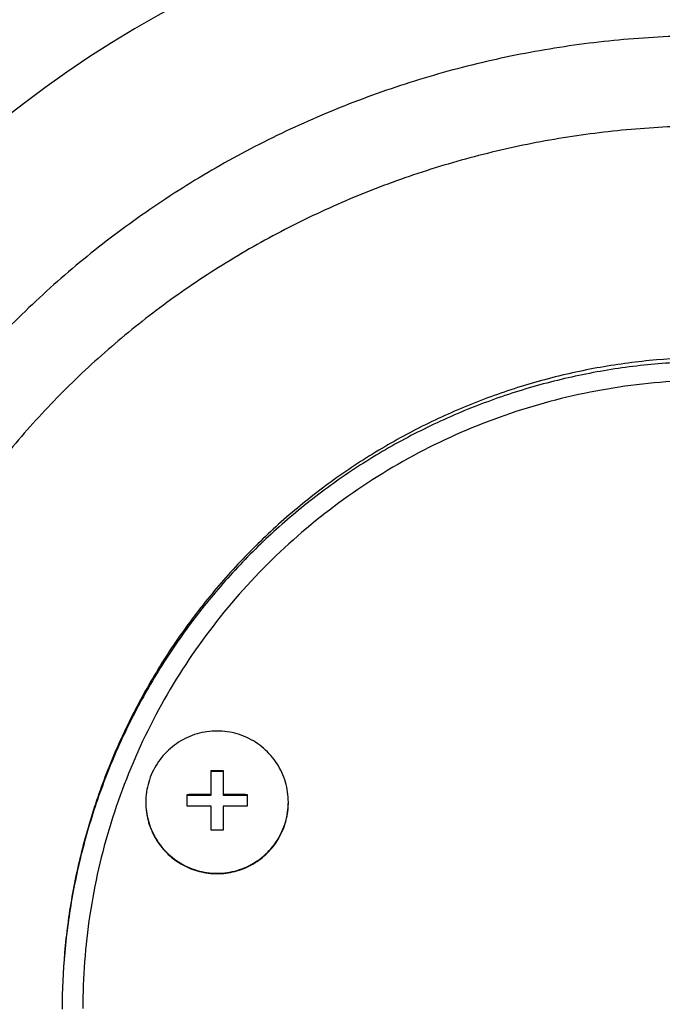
# Model space of a CAD drawing. Header units: millimetres. Extents: x 0 to 594, y 0 to 420.
# Tile 204 of 256: x 385.55 to 388.66, y 309.91 to 314.67. Entities that reach past the tile are written whole.
import ezdxf

# ---------------------------------------------------------------- set-up
doc = ezdxf.new("R2010")
doc.units = ezdxf.units.MM
doc.header["$LTSCALE"] = 32.67
doc.linetypes.add('PHANTOM', pattern=[0.8, 0.45, -0.05, 0.1, -0.05, 0.1, -0.05])
doc.layers.get('0').update_dxf_attribs({"linetype": 'CONTINUOUS'})
doc.layers.add('CRV', color=7, linetype='CONTINUOUS')
doc.layers.add('DRIV_DIM', color=7, linetype='CONTINUOUS')
doc.styles.get("Standard").update_dxf_attribs({"font": 'MS PGothic.ttf', "width": 0.8})
doc.dimstyles.new('DIMSTYLE_10', dxfattribs={"dimtxt": 3.8, "dimasz": 1.8, "dimexe": 0.18, "dimexo": 0.0625, "dimgap": 0.09, "dimtad": 1, "dimdec": 1, "dimlfac": 10, "dimdsep": 46, "dimtxsty": 'STANDARD', "dimblk": 'OPEN', "dimblk1": 'OPEN', "dimblk2": 'OPEN', "dimcen": 0.09, "dimadec": 0, "dimazin": 0, "dimtp": 0.1, "dimtm": 0.1, "dimtfac": 1, "dimtdec": 1, "dimtofl": 0, "dimtmove": 0, "dimatfit": 3, "dimldrblk": 'OPEN', "dimfxl": 1, "dimtolj": 1, "dimarcsym": 0})

# ---------------------------------------------------------------- blocks, each defined once
blk = doc.blocks.new('_OPEN')
at = {"color": 0, "linetype": 'ByBlock'}
for p, q in [((0, 0), (-1, 0.342)), ((-1, -0.342), (0, 0)), ((-1, 0), (0, 0))]:
    blk.add_line(p, q, dxfattribs=at)
blk = doc.blocks.new('*D33')
at = {"layer": 'DRIV_DIM', "color": 2, "linetype": 'Continuous'}
for p, q in [((287.9531, 263.3946), (287.9531, 393.9605)), ((396.9059, 252.9446), (396.9059, 393.9605)), ((287.9531, 391.9605), (342.4295, 391.9605)), ((396.9059, 391.9605), (342.4295, 391.9605))]:
    blk.add_line(p, q, dxfattribs=at)
at = {"layer": 'DRIV_DIM', "color": 2, "linetype": 'Continuous', "xscale": 1.8, "yscale": 1.8, "zscale": 1.8, "rotation": 180}
blk.add_blockref('_OPEN', (287.9531, 391.9605), dxfattribs=at)
at = {"layer": 'DRIV_DIM', "color": 2, "linetype": 'Continuous', "xscale": 1.8, "yscale": 1.8, "zscale": 1.8}
blk.add_blockref('_OPEN', (396.9059, 391.9605), dxfattribs=at)
at = {"layer": 'DRIV_DIM', "color": 2, "linetype": 'Continuous', "width": 0.8}
blk.add_text('1089.5', height=3.8, dxfattribs=at).set_placement((332.034, 392.9105))
blk = doc.blocks.new('*D35')
at = {"layer": 'DRIV_DIM', "color": 2, "linetype": 'Continuous'}
for p, q in [((279.9531, 334.2987), (279.9531, 401.0257)), ((396.9059, 252.9446), (396.9059, 401.0257)), ((279.9531, 399.0257), (338.4295, 399.0257)), ((396.9059, 399.0257), (338.4295, 399.0257)), ((279.9531, 263.3946), (279.9531, 320.6802))]:
    blk.add_line(p, q, dxfattribs=at)
at = {"layer": 'DRIV_DIM', "color": 2, "linetype": 'Continuous', "xscale": 1.8, "yscale": 1.8, "zscale": 1.8, "rotation": 180}
blk.add_blockref('_OPEN', (279.9531, 399.0257), dxfattribs=at)
at = {"layer": 'DRIV_DIM', "color": 2, "linetype": 'Continuous', "xscale": 1.8, "yscale": 1.8, "zscale": 1.8}
blk.add_blockref('_OPEN', (396.9059, 399.0257), dxfattribs=at)
at = {"layer": 'DRIV_DIM', "color": 2, "linetype": 'Continuous', "width": 0.8}
blk.add_text('1169.5', height=3.8, dxfattribs=at).set_placement((321.5956, 399.9757))
blk = doc.blocks.new('*D37')
at = {"layer": 'DRIV_DIM', "color": 2, "linetype": 'Continuous'}
for p, q in [((387.4059, 362.8474), (269.0373, 362.8474)), ((271.0373, 362.8474), (271.0373, 295.371)), ((271.0373, 227.8946), (271.0373, 295.371)), ((278.4531, 227.8946), (269.0373, 227.8946))]:
    blk.add_line(p, q, dxfattribs=at)
at = {"layer": 'DRIV_DIM', "color": 2, "linetype": 'Continuous', "xscale": 1.8, "yscale": 1.8, "zscale": 1.8}
for p, rotation in [((271.0373, 362.8474), 90), ((271.0373, 227.8946), 270)]:
    blk.add_blockref('_OPEN', p, dxfattribs=dict(at, rotation=rotation))
at = {"layer": 'DRIV_DIM', "color": 2, "linetype": 'Continuous', "width": 0.8}
blk.add_text('1349.5', height=3.8, rotation=90, dxfattribs=at).set_placement((270.0873, 283.9711))
blk = doc.blocks.new('*D39')
at = {"layer": 'DRIV_DIM', "color": 2, "linetype": 'Continuous'}
for p, q in [((387.4059, 370.8474), (259.8017, 370.8474)), ((261.8017, 370.8474), (261.8017, 299.371)), ((261.8017, 227.8946), (261.8017, 299.371)), ((278.4531, 227.8946), (259.8017, 227.8946))]:
    blk.add_line(p, q, dxfattribs=at)
at = {"layer": 'DRIV_DIM', "color": 2, "linetype": 'Continuous', "xscale": 1.8, "yscale": 1.8, "zscale": 1.8}
for p, rotation in [((261.8017, 370.8474), 90), ((261.8017, 227.8946), 270)]:
    blk.add_blockref('_OPEN', p, dxfattribs=dict(at, rotation=rotation))
at = {"layer": 'DRIV_DIM', "color": 2, "linetype": 'Continuous', "width": 0.8}
blk.add_text('1429.5', height=3.8, rotation=90, dxfattribs=at).set_placement((260.8517, 279.2812))

msp = doc.modelspace()

# ---------------------------------------------------------------- linework, layer by layer
at = {"color": 7, "linetype": 'Continuous'}
for p, q in [((386.47693, 310.91777), (386.47693, 311.03816)), ((386.53493, 311.03816), (386.53493, 310.91777)), ((386.53493, 311.03352), (386.47693, 311.03352)), ((386.36093, 310.86453), (386.36093, 310.92241)), ((386.36093, 310.91777), (386.47693, 310.91777)), ((386.53493, 310.91777), (386.65093, 310.91777)), ((386.65093, 310.92241), (386.65093, 310.86453)), ((386.47693, 310.74879), (386.47693, 310.86602)), ((386.53493, 310.86602), (386.53493, 310.74879))]:
    msp.add_line(p, q, dxfattribs=at)
for radius, start, end in [(7.5, 319.005173, 151), (6.5, 329.586557, 210.413443), (5.5, 1.79078, 178.20922)]:
    msp.add_arc((388.90593, 309.89461), radius, start, end, dxfattribs=at)
at = {"color": 9, "linetype": 'Continuous'}
msp.add_arc((388.90593, 309.89461), 6, 338.23432, 201.76568, dxfattribs=at)
for points, knots in [([(393.63251, 310.04237), (393.63132, 310.16133), (393.61938, 310.39998), (393.57281, 310.75629), (393.49741, 311.10957), (393.39339, 311.45712), (393.26123, 311.7965), (393.10153, 312.12559), (392.91492, 312.44247), (392.70219, 312.74512), (392.46443, 313.03141), (392.20294, 313.29926), (391.91924, 313.54665), (391.61508, 313.77167), (391.29243, 313.97257), (390.95348, 314.14773), (390.60057, 314.29576), (390.23614, 314.41555), (389.86262, 314.50618), (389.48256, 314.56699), (389.0986, 314.5975), (388.71335, 314.5975), (388.32939, 314.567), (387.94933, 314.5062), (387.57581, 314.41557), (387.21137, 314.29579), (386.85846, 314.14776), (386.5195, 313.97261), (386.19685, 313.77171), (385.89269, 313.54669), (385.60898, 313.29931), (385.34748, 313.03147), (385.10972, 312.74518), (384.89699, 312.44254), (384.71037, 312.12566), (384.55066, 311.79657), (384.4185, 311.45719), (384.31448, 311.10964), (384.23906, 310.75635), (384.19248, 310.40001), (384.18055, 310.16134), (384.17935, 310.04237)], [0, 0, 0, 0, 0.356873, 0.7159551, 1.0769211, 1.4394077, 1.8031201, 2.1683493, 2.535629, 2.9051666, 3.2769277, 3.6508738, 4.0269431, 4.4049582, 4.7846926, 5.1659714, 5.5483535, 5.9315787, 6.3156004, 6.7002175, 7.0850538, 7.4699056, 7.8547413, 8.2393564, 8.6233778, 9.006603, 9.388985, 9.7702656, 10.1500027, 10.5280219, 10.9040922, 11.2780359, 11.6497956, 12.0193348, 12.3866167, 12.7518444, 13.1155527, 13.4780416, 13.8390227, 14.1981327, 14.5550419, 14.5550419, 14.5550419, 14.5550419]), ([(393.24322, 310.06014), (393.24237, 310.16729), (393.23188, 310.38233), (393.18965, 310.70342), (393.12078, 311.02183), (393.02548, 311.33508), (392.9042, 311.64095), (392.7575, 311.93749), (392.58601, 312.22295), (392.39048, 312.49549), (392.17193, 312.7532), (391.9316, 312.9942), (391.67092, 313.21669), (391.39152, 313.41897), (391.09523, 313.59947), (390.78406, 313.75678), (390.46019, 313.88968), (390.12584, 313.99717), (389.78323, 314.07849), (389.43468, 314.13302), (389.08259, 314.16039), (388.72934, 314.16039), (388.37725, 314.13303), (388.02871, 314.0785), (387.68609, 313.99719), (387.35174, 313.8897), (387.02786, 313.75681), (386.7167, 313.59951), (386.4204, 313.41901), (386.141, 313.21673), (385.88031, 312.99425), (385.63998, 312.75325), (385.42143, 312.49554), (385.22589, 312.223), (385.05439, 311.93755), (384.90769, 311.64101), (384.78641, 311.33515), (384.6911, 311.02189), (384.62222, 310.70347), (384.57999, 310.38235), (384.56949, 310.1673), (384.56865, 310.06014)], [0, 0, 0, 0, 0.3214476, 0.645041, 0.9705322, 1.2976592, 1.6262151, 1.9565142, 2.2890828, 2.6241431, 2.9616879, 3.3016942, 3.644106, 3.9887497, 4.3353956, 4.6838495, 5.0336645, 5.3845497, 5.7364033, 6.0889766, 6.4418569, 6.7947869, 7.1476667, 7.5002383, 7.8520916, 8.2029768, 8.5527917, 8.9012474, 9.2478957, 9.5925433, 9.934956, 10.2749602, 10.6125037, 10.9475656, 11.2801361, 11.6104338, 11.938986, 12.2661149, 12.5916197, 12.9152381, 13.2367119, 13.2367119, 13.2367119, 13.2367119])]:
    msp.add_open_spline(points, degree=3, knots=knots, dxfattribs=at)
at = {"color": 7, "linetype": 'Continuous'}
for points, knots in [([(392.05593, 309.88249), (392.05593, 309.97366), (392.04797, 310.15619), (392.01223, 310.42799), (391.95293, 310.69603), (391.87045, 310.95827), (391.76534, 311.21274), (391.63834, 311.45745), (391.49037, 311.69046), (391.32255, 311.90989), (391.13618, 312.11395), (390.93274, 312.30098), (390.71387, 312.46947), (390.48132, 312.61809), (390.23694, 312.74569), (389.98266, 312.85133), (389.72044, 312.93425), (389.45225, 312.99387), (389.18008, 313.0298), (388.90593, 313.0418), (388.63178, 313.0298), (388.35962, 312.99387), (388.09143, 312.93425), (387.82921, 312.85133), (387.57492, 312.74569), (387.33055, 312.61809), (387.098, 312.46947), (386.87912, 312.30098), (386.67568, 312.11395), (386.48932, 311.90989), (386.32149, 311.69046), (386.17352, 311.45745), (386.04652, 311.21274), (385.94141, 310.95827), (385.85893, 310.69603), (385.79963, 310.42799), (385.7639, 310.15619), (385.75593, 309.97366), (385.75593, 309.88249)], [0, 0, 0, 0, 0.2735044, 0.5472923, 0.8214422, 1.0960034, 1.3709869, 1.6463654, 1.9220726, 2.1980112, 2.474062, 2.7500974, 3.0259955, 3.3016533, 3.5769985, 3.8519957, 4.1266516, 4.4010103, 4.6751511, 4.9491762, 5.2232014, 5.4973422, 5.7717009, 6.0463568, 6.321354, 6.5966992, 6.872357, 7.1482551, 7.4242905, 7.7003413, 7.9762799, 8.2519871, 8.5273656, 8.8023491, 9.0769103, 9.3510602, 9.6248481, 9.8983525, 9.8983525, 9.8983525, 9.8983525]), ([(392.05592, 309.88248), (392.0557, 309.97396), (392.04713, 310.15955), (392.00947, 310.43689), (391.94649, 310.71223), (391.85903, 310.98083), (391.74779, 311.24052), (391.61367, 311.48922), (391.45775, 311.72492), (391.28128, 311.94572), (391.08569, 312.14984), (390.87254, 312.33565), (390.64357, 312.50165), (390.4006, 312.6465), (390.14561, 312.76903), (389.88063, 312.86826), (389.6078, 312.94339), (389.32933, 312.99382), (389.04744, 313.01913), (388.76442, 313.01913), (388.48254, 312.99382), (388.20406, 312.94339), (387.93124, 312.86826), (387.66626, 312.76903), (387.41126, 312.6465), (387.1683, 312.50165), (386.93932, 312.33565), (386.72618, 312.14984), (386.53059, 311.94572), (386.35412, 311.72492), (386.1982, 311.48922), (386.06408, 311.24052), (385.95284, 310.98083), (385.86537, 310.71223), (385.80239, 310.43689), (385.76474, 310.15955), (385.75616, 309.97396), (385.75594, 309.88248)], [0, 0, 0, 0, 0.2744611, 0.5565094, 0.8385769, 1.1206725, 1.4028043, 1.6849789, 1.9672018, 2.2494767, 2.531806, 2.8141901, 3.0966275, 3.3791153, 3.6616487, 3.9442218, 4.226827, 4.509456, 4.7920995, 5.0747479, 5.3573914, 5.6400204, 5.9226256, 6.2051987, 6.4877321, 6.7702199, 7.0526573, 7.3350413, 7.6173706, 7.8996456, 8.1818685, 8.4640431, 8.7461748, 9.0282705, 9.310338, 9.5923863, 9.8668474, 9.8668474, 9.8668474, 9.8668474]), ([(391.95593, 309.88475), (391.95593, 310.03638), (391.93313, 310.34013), (391.83131, 310.78518), (391.66413, 311.21023), (391.43534, 311.60562), (391.15005, 311.96258), (390.81463, 312.27312), (390.43658, 312.5303), (390.02434, 312.72838), (389.58713, 312.86295), (389.1347, 312.93099), (388.67717, 312.93099), (388.22474, 312.86295), (387.78753, 312.72838), (387.37529, 312.5303), (386.99724, 312.27312), (386.66182, 311.96258), (386.37653, 311.60562), (386.14773, 311.21023), (385.98056, 310.78518), (385.87873, 310.34013), (385.85593, 310.03638), (385.85593, 309.88475)], [0, 0, 0, 0, 0.4548734, 0.9097901, 1.3647896, 1.8199041, 2.2751554, 2.7305532, 3.1860942, 3.6417623, 4.0975304, 4.5533621, 5.0092156, 5.4650473, 5.9208153, 6.3764835, 6.8320245, 7.2874223, 7.7426736, 8.1977881, 8.6527876, 9.1077043, 9.5625777, 9.5625777, 9.5625777, 9.5625777]), ([(386.50593, 311.22909), (386.48952, 311.22909), (386.45666, 311.22675), (386.40841, 311.21628), (386.36213, 311.19905), (386.31878, 311.17543), (386.27924, 311.1459), (386.24432, 311.11105), (386.21472, 311.0716), (386.19104, 311.02834), (386.17378, 310.98216), (386.16328, 310.93401), (386.16093, 310.90121), (386.16093, 310.88484)], [0, 0, 0, 0, 0.0492235, 0.09844273, 0.14765378, 0.19685339, 0.24603922, 0.29521007, 0.34436592, 0.39350798, 0.44263859, 0.491761, 0.54087914, 0.54087914, 0.54087914, 0.54087914]), ([(386.85093, 310.88484), (386.85093, 310.90121), (386.84858, 310.93401), (386.83808, 310.98216), (386.82082, 311.02834), (386.79715, 311.0716), (386.76755, 311.11105), (386.73262, 311.1459), (386.69308, 311.17543), (386.64973, 311.19905), (386.60346, 311.21628), (386.5552, 311.22675), (386.52234, 311.22909), (386.50593, 311.22909)], [0, 0, 0, 0, 0.04911814, 0.09824055, 0.14737116, 0.19651322, 0.24566907, 0.29483991, 0.34402575, 0.39322536, 0.44243641, 0.49165564, 0.54087914, 0.54087914, 0.54087914, 0.54087914]), ([(386.47693, 311.03816), (386.48171, 311.03818), (386.49137, 311.03821), (386.50104, 311.03822), (386.50593, 311.03822)], [0, 0, 0, 0, 0.01432158, 0.029000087, 0.029000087, 0.029000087, 0.029000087]), ([(386.50593, 311.03822), (386.51083, 311.03822), (386.52049, 311.03821), (386.53016, 311.03818), (386.53493, 311.03816)], [0, 0, 0, 0, 0.014678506, 0.029000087, 0.029000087, 0.029000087, 0.029000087]), ([(386.36093, 310.92241), (386.36721, 310.92255), (386.37928, 310.92279), (386.39671, 310.92309), (386.41279, 310.92333), (386.42756, 310.92352), (386.44109, 310.92366), (386.45359, 310.92376), (386.46541, 310.92384), (386.47311, 310.92388), (386.47693, 310.92389)], [0, 0, 0, 0, 0.01882268, 0.036235, 0.05230031, 0.06705884, 0.0805494, 0.09289748, 0.1045467, 0.11601098, 0.11601098, 0.11601098, 0.11601098]), ([(386.53493, 310.92389), (386.53913, 310.92388), (386.54747, 310.92383), (386.56004, 310.92375), (386.57286, 310.92364), (386.5863, 310.92349), (386.60067, 310.92331), (386.61618, 310.92308), (386.63307, 310.92278), (386.6448, 310.92254), (386.65093, 310.92241)], [0, 0, 0, 0, 0.0125969, 0.02501489, 0.03770436, 0.05106444, 0.06535243, 0.08079569, 0.09762233, 0.11601098, 0.11601098, 0.11601098, 0.11601098]), ([(386.16093, 310.88484), (386.16093, 310.86847), (386.16328, 310.83567), (386.17378, 310.78752), (386.19104, 310.74134), (386.21472, 310.69808), (386.24432, 310.65863), (386.27924, 310.62378), (386.31878, 310.59425), (386.36213, 310.57063), (386.40841, 310.55341), (386.45666, 310.54293), (386.48952, 310.54059), (386.50593, 310.54059)], [0, 0, 0, 0, 0.04911814, 0.09824055, 0.14737116, 0.19651322, 0.24566907, 0.29483991, 0.34402575, 0.39322536, 0.44243641, 0.49165564, 0.54087914, 0.54087914, 0.54087914, 0.54087914]), ([(386.16093, 310.88259), (386.16093, 310.87538), (386.16161, 310.85376), (386.16615, 310.81791), (386.17695, 310.77592), (386.19295, 310.73562), (386.21387, 310.69764), (386.23941, 310.66257), (386.26915, 310.63097), (386.30262, 310.60334), (386.33929, 310.58012), (386.3786, 310.56166), (386.41991, 310.54827), (386.46258, 310.54015), (386.49149, 310.53833), (386.50593, 310.53833)], [0, 0, 0, 0, 0.0216266, 0.06485984, 0.10809742, 0.1513419, 0.19459543, 0.23785959, 0.28113529, 0.32442271, 0.36772129, 0.41102978, 0.4543463, 0.49766848, 0.54099356, 0.54099356, 0.54099356, 0.54099356]), ([(386.47693, 310.86602), (386.47273, 310.866), (386.4644, 310.86596), (386.45183, 310.86587), (386.43901, 310.86576), (386.42556, 310.86562), (386.4112, 310.86544), (386.39568, 310.8652), (386.3788, 310.86491), (386.36706, 310.86467), (386.36093, 310.86453)], [0, 0, 0, 0, 0.0125969, 0.02501489, 0.03770436, 0.05106444, 0.06535243, 0.08079569, 0.09762233, 0.11601098, 0.11601098, 0.11601098, 0.11601098]), ([(386.50593, 310.54059), (386.52234, 310.54059), (386.5552, 310.54293), (386.60346, 310.55341), (386.64973, 310.57063), (386.69308, 310.59425), (386.73262, 310.62378), (386.76755, 310.65863), (386.79715, 310.69808), (386.82082, 310.74134), (386.83808, 310.78752), (386.84858, 310.83567), (386.85093, 310.86847), (386.85093, 310.88484)], [0, 0, 0, 0, 0.0492235, 0.09844273, 0.14765378, 0.19685339, 0.24603922, 0.29521007, 0.34436592, 0.39350798, 0.44263859, 0.491761, 0.54087914, 0.54087914, 0.54087914, 0.54087914]), ([(386.50593, 310.53833), (386.52037, 310.53833), (386.54929, 310.54015), (386.59195, 310.54827), (386.63327, 310.56166), (386.67257, 310.58012), (386.70925, 310.60334), (386.74272, 310.63097), (386.77246, 310.66257), (386.79799, 310.69764), (386.81892, 310.73562), (386.83491, 310.77592), (386.84571, 310.81791), (386.85025, 310.85376), (386.85093, 310.87538), (386.85093, 310.88259)], [0, 0, 0, 0, 0.04332509, 0.08664726, 0.12996378, 0.17327227, 0.21657085, 0.25985827, 0.30313397, 0.34639813, 0.38965167, 0.43289615, 0.47613372, 0.51936697, 0.54099356, 0.54099356, 0.54099356, 0.54099356]), ([(386.65093, 310.86453), (386.64466, 310.86467), (386.63258, 310.86492), (386.61515, 310.86522), (386.59908, 310.86546), (386.58431, 310.86564), (386.57077, 310.86578), (386.55828, 310.86589), (386.54646, 310.86596), (386.53875, 310.866), (386.53493, 310.86602)], [0, 0, 0, 0, 0.01882268, 0.036235, 0.05230031, 0.06705884, 0.0805494, 0.09289748, 0.1045467, 0.11601098, 0.11601098, 0.11601098, 0.11601098]), ([(386.50593, 310.74885), (386.50104, 310.74885), (386.49137, 310.74884), (386.48171, 310.74881), (386.47693, 310.74879)], [0, 0, 0, 0, 0.014678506, 0.029000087, 0.029000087, 0.029000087, 0.029000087]), ([(386.53493, 310.74879), (386.53016, 310.74881), (386.52049, 310.74884), (386.51083, 310.74885), (386.50593, 310.74885)], [0, 0, 0, 0, 0.01432158, 0.029000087, 0.029000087, 0.029000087, 0.029000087])]:
    msp.add_open_spline(points, degree=3, knots=knots, dxfattribs=at)
at = {"layer": 'CRV', "color": 8, "linetype": 'PHANTOM'}
for centre, radius, start, end in [((388.90593, 261.89461), 108.95281, 350, 240), ((388.90593, 261.89461), 100.95281, 350, 240), ((388.90593, 309.89461), 52.95281, 312.114473, 163.757527)]:
    msp.add_arc(centre, radius, start, end, dxfattribs=at)

# ---------------------------------------------------------------- dimensions: what is measured, and where the dimension line sits
at = {"layer": 'DRIV_DIM', "color": 2, "linetype": 'Continuous'}
for base, p1, p2, angle, picture, middle in [((279.95312, 399.02575), (396.90593, 252.94461), (279.95312, 263.39461), 180, '*D35', (330.71562, 401.87575)), ((287.95312, 391.96045), (396.90593, 252.94461), (287.95312, 263.39461), 180, '*D33', (341.15404, 394.81045)), ((261.80166, 370.84742), (278.45313, 227.89461), (387.40593, 370.84742), 90, '*D39', (258.95166, 288.40116)), ((271.03734, 362.84742), (278.45313, 227.89461), (387.40593, 362.84742), 90, '*D37', (268.18734, 293.09115))]:
    dim = msp.add_linear_dim(base=base, p1=p1, p2=p2, angle=angle, dimstyle='DIMSTYLE_10', dxfattribs=at)
    dim.commit()
    dim.dimension.update_dxf_attribs({"geometry": picture, "text_midpoint": middle, "dimtype": 160})

doc.saveas('drawing.dxf')
